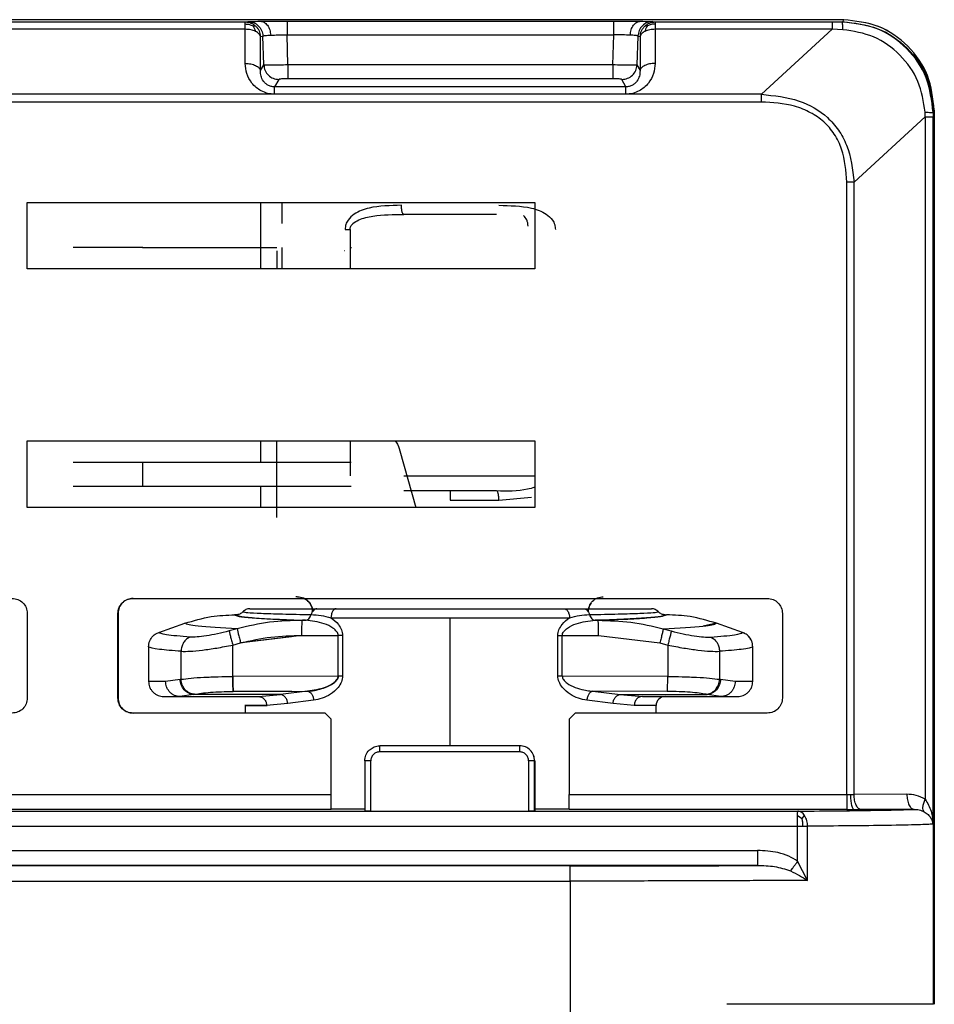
# Model space of a CAD drawing. Header units: millimetres. Extents: x -186 to 167, y -17 to 277.
# Tile 29 of 44: x -39 to -9, y 237 to 270. Entities that reach past the tile are written whole.
import ezdxf

# ---------------------------------------------------------------- set-up
doc = ezdxf.new("R2010")
doc.units = ezdxf.units.MM

msp = doc.modelspace()

# ---------------------------------------------------------------- linework, layer by layer
at = {"color": 7, "linetype": 'Continuous', "lineweight": 25}
for p, q in [((-85.374, 269.96), (-31.456, 269.96)), ((-11.645, 270.034), (-60.312, 270.034)), ((-31.456, 269.96), (-31.37, 269.973)), ((-30.072, 269.984), (-19.252, 269.984)), ((-17.96, 269.973), (-17.882, 269.96)), ((-17.882, 269.96), (-12.023, 269.96)), ((-12.023, 269.96), (-11.688, 269.96)), ((-11.688, 269.96), (-11.667, 269.965)), ((-11.667, 269.965), (-11.648, 270.034)), ((-31.457, 269.716), (-85.375, 269.716)), ((-31.455, 268.586), (-31.457, 269.716)), ((-17.883, 269.716), (-17.889, 268.586)), ((-12.024, 269.716), (-17.883, 269.716)), ((-12.024, 269.716), (-14.37, 267.563)), ((-11.673, 269.703), (-12.024, 269.716)), ((-30.957, 269.477), (-30.872, 269.491)), ((-30.955, 268.347), (-30.957, 269.477)), ((-30.843, 268.536), (-30.872, 269.491)), ((-30.044, 268.535), (-30.074, 269.528)), ((-30.074, 269.528), (-19.253, 269.528)), ((-19.284, 268.535), (-19.253, 269.528)), ((-18.459, 269.491), (-18.488, 268.536)), ((-18.459, 269.491), (-18.381, 269.477)), ((-18.381, 269.477), (-18.387, 268.347)), ((-30.955, 268.347), (-30.843, 268.536)), ((-19.284, 268.535), (-30.044, 268.535)), ((-18.488, 268.536), (-18.387, 268.347)), ((-30.344, 268.056), (-30.489, 267.81)), ((-19.285, 268.081), (-30.045, 268.081)), ((-18.855, 267.81), (-18.987, 268.056)), ((-18.855, 267.81), (-30.489, 267.81)), ((-14.37, 267.563), (-85.378, 267.563)), ((-18.856, 267.568), (-30.49, 267.568)), ((-14.37, 267.306), (-85.379, 267.306)), ((-8.667, 266.965), (-8.648, 267.034)), ((-8.648, 267.034), (-8.645, 267.034)), ((-8.645, 267.034), (-8.645, 237.434)), ((-11.303, 264.654), (-8.945, 266.818)), ((-8.945, 266.818), (-8.951, 266.969)), ((-8.945, 266.818), (-8.945, 244.223)), ((-8.667, 266.965), (-8.686, 266.961)), ((-8.686, 266.961), (-8.686, 266.818)), ((-8.686, 243.4), (-8.686, 266.818)), ((-8.667, 237.434), (-8.667, 266.965)), ((-11.544, 244.38), (-11.544, 264.654)), ((-11.303, 244.381), (-11.303, 264.654)), ((-38.674, 263.986), (-21.874, 263.986)), ((-38.674, 261.786), (-38.674, 263.986)), ((-30.957, 263.986), (-30.957, 261.786)), ((-30.248, 263.986), (-30.248, 263.286)), ((-21.874, 263.986), (-21.874, 261.786)), ((-23.135, 263.588), (-26.208, 263.588)), ((-27.987, 263.088), (-27.987, 261.786)), ((-34.863, 262.486), (-30.412, 262.486)), ((-30.248, 262.486), (-30.248, 261.786)), ((-27.952, 262.486), (-27.94, 262.486)), ((-30.4, 261.786), (-30.4, 262.386)), ((-30.4, 262.386), (-30.397, 262.386)), ((-28.156, 262.386), (-28.169, 262.386)), ((-21.874, 261.786), (-38.674, 261.786)), ((-38.674, 256.086), (-21.874, 256.086)), ((-38.674, 253.886), (-38.674, 256.086)), ((-30.957, 256.086), (-30.957, 255.386)), ((-30.412, 253.553), (-30.412, 256.086)), ((-27.987, 256.086), (-27.987, 254.93)), ((-21.874, 256.086), (-21.874, 253.886)), ((-26.334, 255.755), (-25.812, 253.886)), ((-34.863, 255.386), (-27.952, 255.386)), ((-34.863, 255.386), (-34.863, 254.586)), ((-26.206, 254.93), (-21.874, 254.93)), ((-34.863, 254.586), (-27.952, 254.586)), ((-30.957, 254.586), (-30.957, 253.886)), ((-23.135, 254.43), (-26.208, 254.43)), ((-24.673, 254.13), (-23.059, 254.13)), ((-23.059, 254.13), (-21.985, 254.222)), ((-21.874, 253.886), (-38.674, 253.886)), ((-35.174, 250.875), (-14.174, 250.875)), ((-38.674, 250.375), (-38.674, 247.575)), ((-35.674, 247.575), (-35.674, 250.375)), ((-35.669, 250.375), (-35.674, 250.375)), ((-35.669, 250.375), (-35.669, 247.575)), ((-35.644, 250.375), (-35.64, 250.375)), ((-29.089, 250.53), (-28.444, 250.53)), ((-20.895, 250.53), (-20.248, 250.53)), ((-13.674, 250.375), (-13.674, 247.575)), ((-34.322, 249.747), (-33.458, 250.049)), ((-31.756, 250.33), (-31.807, 250.33)), ((-29.464, 250.147), (-29.565, 250.147)), ((-24.673, 245.994), (-24.673, 250.23)), ((-19.774, 250.147), (-19.875, 250.147)), ((-17.557, 250.33), (-17.506, 250.33)), ((-15.855, 250.049), (-16.299, 249.954)), ((-14.991, 249.747), (-15.855, 250.049)), ((-31.722, 249.869), (-31.986, 249.797)), ((-17.617, 249.869), (-17.353, 249.797)), ((-31.871, 249.329), (-31.609, 249.401)), ((-29.584, 249.648), (-31.609, 249.401)), ((-29.926, 249.602), (-31.581, 249.401)), ((-29.584, 249.648), (-28.381, 249.646)), ((-28.381, 248.301), (-28.381, 249.646)), ((-28.235, 249.646), (-28.235, 248.301)), ((-21.107, 248.301), (-21.107, 249.646)), ((-20.96, 249.646), (-19.758, 249.648)), ((-20.96, 248.301), (-20.96, 249.646)), ((-19.758, 249.648), (-17.732, 249.401)), ((-17.732, 249.401), (-17.47, 249.329)), ((-34.656, 249.274), (-34.656, 248.125)), ((-33.581, 248.194), (-33.581, 249.121)), ((-31.871, 248.287), (-31.871, 249.329)), ((-17.47, 249.329), (-17.47, 248.287)), ((-15.754, 249.121), (-15.754, 248.194)), ((-14.657, 248.125), (-14.657, 249.274)), ((-34.093, 248.125), (-34.656, 248.125)), ((-33.614, 248.187), (-34.093, 248.125)), ((-33.614, 248.187), (-33.581, 248.194)), ((-28.381, 248.301), (-31.871, 248.287)), ((-17.47, 248.287), (-20.96, 248.301)), ((-15.754, 248.194), (-15.721, 248.187)), ((-15.237, 248.125), (-15.721, 248.187)), ((-14.657, 248.125), (-15.237, 248.125)), ((-31.852, 247.791), (-29.392, 247.8)), ((-29.926, 247.798), (-31.827, 247.791)), ((-29.392, 247.8), (-30.289, 247.69)), ((-17.486, 247.791), (-19.947, 247.8)), ((-19.947, 247.8), (-19.045, 247.69)), ((-35.669, 247.575), (-35.674, 247.575)), ((-35.644, 247.575), (-35.64, 247.575)), ((-34.156, 247.625), (-31.019, 247.625)), ((-33.166, 247.69), (-33.621, 247.625)), ((-33.166, 247.69), (-33.135, 247.697)), ((-30.289, 247.69), (-33.166, 247.69)), ((-31.019, 247.625), (-30.289, 247.69)), ((-29.192, 247.502), (-30.052, 247.392)), ((-19.282, 247.392), (-20.146, 247.502)), ((-19.045, 247.69), (-16.168, 247.69)), ((-19.045, 247.69), (-18.309, 247.625)), ((-18.309, 247.625), (-15.157, 247.625)), ((-16.168, 247.69), (-16.199, 247.697)), ((-15.708, 247.625), (-16.168, 247.69)), ((-31.456, 247.325), (-31.456, 247.075)), ((-30.75, 247.325), (-31.455, 247.325)), ((-30.052, 247.392), (-30.75, 247.325)), ((-18.578, 247.325), (-19.282, 247.392)), ((-17.856, 247.075), (-17.856, 247.325)), ((-28.81, 247.075), (-35.174, 247.075)), ((-28.614, 246.875), (-28.814, 247.075)), ((-28.61, 246.875), (-28.81, 247.075)), ((-28.614, 244.38), (-28.614, 246.875)), ((-28.61, 246.875), (-28.614, 246.875)), ((-20.534, 247.075), (-20.734, 246.875)), ((-20.734, 246.875), (-20.734, 244.38)), ((-14.174, 247.075), (-20.534, 247.075)), ((-22.373, 245.994), (-27.002, 245.994)), ((-27.502, 245.494), (-27.502, 243.831)), ((-27.302, 243.829), (-27.302, 245.494)), ((-22.376, 245.794), (-27.002, 245.794)), ((-22.076, 245.494), (-22.076, 243.829)), ((-21.876, 243.831), (-21.876, 245.494)), ((-21.876, 245.494), (-21.873, 245.494)), ((-21.873, 245.494), (-21.873, 243.84)), ((-45.673, 244.38), (-28.614, 244.38)), ((-20.734, 244.38), (-11.544, 244.38)), ((-11.544, 244.38), (-11.42, 244.38)), ((-11.42, 244.38), (-11.303, 244.381)), ((-9.555, 244.389), (-11.303, 244.381)), ((-28.615, 243.88), (-45.675, 243.88)), ((-28.61, 243.895), (-28.615, 243.88)), ((-27.502, 243.89), (-28.61, 243.895)), ((-20.731, 243.895), (-21.873, 243.89)), ((-11.545, 243.88), (-20.735, 243.88)), ((-11.545, 243.88), (-11.298, 243.88)), ((-11.298, 243.88), (-11.064, 243.881)), ((-9.315, 243.889), (-11.064, 243.881)), ((-85.394, 243.829), (-13.168, 243.829)), ((-21.873, 243.84), (-21.876, 243.831)), ((-13.169, 243.681), (-13.022, 243.586)), ((-13.022, 243.586), (-12.938, 243.681)), ((-96.103, 243.329), (-12.842, 243.329)), ((-13.169, 242.168), (-13.169, 243.329)), ((-12.842, 241.538), (-12.842, 243.329)), ((-95.848, 242.53), (-14.499, 242.53)), ((-14.5, 242.03), (-93.939, 242.03)), ((-20.696, 242.014), (-85.401, 242.014)), ((-12.842, 241.538), (-13.169, 242.168)), ((-85.402, 241.514), (-20.697, 241.514)), ((-20.697, 241.514), (-20.697, 226.049))]:
    msp.add_line(p, q, dxfattribs=at)
msp.add_arc((-17.556, 247.325), 0.3, 90, 179.9208, dxfattribs=at)
for points in [[(-31.457, 269.894), (-31.457, 269.912), (-31.457, 269.95), (-31.457, 269.957), (-31.456, 269.96)], [(-31.456, 269.96), (-31.424, 269.958), (-31.361, 269.954), (-31.268, 269.926), (-31.182, 269.882), (-31.134, 269.84), (-31.11, 269.819)], [(-31.37, 269.973), (-31.307, 269.966), (-31.179, 269.952), (-31.016, 269.841), (-30.9, 269.682), (-30.881, 269.555), (-30.872, 269.491)], [(-30.072, 269.984), (-30.073, 269.977), (-30.073, 269.963), (-30.073, 269.859), (-30.074, 269.71), (-30.074, 269.589), (-30.074, 269.528)], [(-19.253, 269.528), (-19.253, 269.589), (-19.253, 269.71), (-19.253, 269.859), (-19.252, 269.963), (-19.252, 269.977), (-19.252, 269.984)], [(-17.96, 269.973), (-18.024, 269.966), (-18.152, 269.952), (-18.315, 269.841), (-18.431, 269.682), (-18.45, 269.555), (-18.459, 269.491)], [(-18.229, 269.819), (-18.204, 269.84), (-18.156, 269.882), (-18.07, 269.926), (-17.978, 269.954), (-17.914, 269.958), (-17.882, 269.96)], [(-17.882, 269.96), (-17.882, 269.957), (-17.882, 269.95), (-17.882, 269.912), (-17.882, 269.894)], [(-12.023, 269.96), (-12.023, 269.956), (-12.024, 269.949), (-12.024, 269.898), (-12.024, 269.821), (-12.024, 269.751), (-12.024, 269.716)], [(-11.667, 269.965), (-11.274, 269.92), (-10.488, 269.83), (-9.496, 269.136), (-8.803, 268.144), (-8.712, 267.358), (-8.667, 266.965)], [(-8.648, 267.034), (-8.693, 267.427), (-8.783, 268.213), (-9.477, 269.205), (-10.468, 269.899), (-11.254, 269.989), (-11.647, 270.034)], [(-8.645, 267.034), (-8.69, 267.427), (-8.78, 268.213), (-9.474, 269.205), (-10.466, 269.899), (-11.252, 269.989), (-11.645, 270.034)], [(-31.457, 269.716), (-31.457, 269.751), (-31.457, 269.822), (-31.457, 269.87), (-31.457, 269.894)], [(-31.115, 269.647), (-31.139, 269.658), (-31.187, 269.678), (-31.272, 269.7), (-31.363, 269.714), (-31.426, 269.715), (-31.457, 269.716)], [(-30.957, 269.477), (-30.961, 269.493), (-30.969, 269.525), (-31.002, 269.571), (-31.05, 269.613), (-31.093, 269.636), (-31.115, 269.647)], [(-31.11, 269.819), (-31.088, 269.796), (-31.044, 269.749), (-30.998, 269.664), (-30.966, 269.573), (-30.96, 269.509), (-30.957, 269.477)], [(-18.381, 269.477), (-18.378, 269.509), (-18.372, 269.573), (-18.34, 269.664), (-18.294, 269.749), (-18.25, 269.796), (-18.229, 269.819)], [(-18.225, 269.647), (-18.247, 269.636), (-18.29, 269.613), (-18.337, 269.571), (-18.37, 269.525), (-18.377, 269.493), (-18.381, 269.477)], [(-17.883, 269.716), (-17.914, 269.715), (-17.977, 269.714), (-18.068, 269.7), (-18.153, 269.678), (-18.201, 269.658), (-18.225, 269.647)], [(-17.882, 269.894), (-17.883, 269.87), (-17.883, 269.822), (-17.883, 269.751), (-17.883, 269.716)], [(-31.455, 268.586), (-31.392, 268.582), (-31.266, 268.576), (-31.105, 268.521), (-30.988, 268.443), (-30.966, 268.379), (-30.955, 268.347)], [(-30.843, 268.536), (-30.833, 268.473), (-30.814, 268.346), (-30.698, 268.188), (-30.535, 268.078), (-30.408, 268.063), (-30.344, 268.056)], [(-30.044, 268.535), (-30.044, 268.478), (-30.044, 268.363), (-30.044, 268.219), (-30.044, 268.114), (-30.045, 268.092), (-30.045, 268.081)], [(-19.284, 268.535), (-19.284, 268.478), (-19.284, 268.363), (-19.284, 268.219), (-19.284, 268.114), (-19.285, 268.092), (-19.285, 268.081)], [(-18.987, 268.056), (-18.923, 268.063), (-18.796, 268.078), (-18.633, 268.188), (-18.517, 268.346), (-18.498, 268.473), (-18.488, 268.536)], [(-17.889, 268.586), (-17.952, 268.582), (-18.077, 268.576), (-18.238, 268.521), (-18.355, 268.443), (-18.376, 268.379), (-18.387, 268.347)], [(-30.49, 267.568), (-30.49, 267.601), (-30.49, 267.666), (-30.49, 267.739), (-30.49, 267.792), (-30.489, 267.804), (-30.489, 267.81)], [(-18.856, 267.568), (-18.856, 267.601), (-18.856, 267.666), (-18.856, 267.739), (-18.856, 267.792), (-18.856, 267.804), (-18.855, 267.81)], [(-14.37, 267.306), (-14.37, 267.351), (-14.37, 267.442), (-14.37, 267.522), (-14.37, 267.563)], [(-8.945, 266.818), (-8.91, 266.818), (-8.838, 266.818), (-8.758, 266.818), (-8.702, 266.818), (-8.691, 266.818), (-8.686, 266.818)], [(-11.303, 264.654), (-11.341, 264.654), (-11.418, 264.654), (-11.502, 264.654), (-11.544, 264.654)], [(-28.152, 263.088), (-28.127, 263.088), (-28.075, 263.088), (-28.016, 263.088), (-27.987, 263.088)], [(-34.85, 262.486), (-35.152, 262.486), (-35.755, 262.486), (-36.516, 262.486), (-37.05, 262.486), (-37.121, 262.486), (-37.156, 262.486)], [(-37.157, 255.386), (-37.123, 255.386), (-37.055, 255.386), (-36.525, 255.386), (-35.767, 255.386), (-35.164, 255.386), (-34.863, 255.386)], [(-37.157, 254.586), (-37.123, 254.586), (-37.055, 254.586), (-36.525, 254.586), (-35.767, 254.586), (-35.164, 254.586), (-34.863, 254.586)], [(-37.156, 254.586), (-37.121, 254.586), (-37.05, 254.586), (-36.516, 254.586), (-35.755, 254.586), (-35.152, 254.586), (-34.85, 254.586)], [(-39.174, 250.875), (-39.108, 250.868), (-38.977, 250.853), (-38.812, 250.737), (-38.696, 250.572), (-38.681, 250.441), (-38.674, 250.375)], [(-35.674, 250.375), (-35.666, 250.441), (-35.651, 250.572), (-35.535, 250.737), (-35.37, 250.853), (-35.239, 250.868), (-35.174, 250.875)], [(-35.169, 250.875), (-35.234, 250.868), (-35.365, 250.853), (-35.53, 250.737), (-35.646, 250.572), (-35.661, 250.441), (-35.669, 250.375)], [(-29.722, 250.93), (-29.657, 250.922), (-29.526, 250.907), (-29.36, 250.791), (-29.245, 250.626), (-29.23, 250.495), (-29.222, 250.43)], [(-20.103, 250.43), (-20.096, 250.495), (-20.081, 250.626), (-19.965, 250.791), (-19.8, 250.907), (-19.669, 250.922), (-19.603, 250.93)], [(-14.174, 250.875), (-14.108, 250.868), (-13.977, 250.853), (-13.812, 250.737), (-13.696, 250.572), (-13.681, 250.441), (-13.674, 250.375)], [(-29.584, 249.648), (-29.583, 249.712), (-29.583, 249.84), (-29.578, 250.003), (-29.572, 250.119), (-29.567, 250.138), (-29.565, 250.147)], [(-28.619, 250.23), (-28.011, 250.23), (-26.795, 250.23), (-25.381, 250.23), (-24.673, 250.23)], [(-24.673, 250.23), (-23.966, 250.23), (-22.551, 250.23), (-21.331, 250.23), (-20.722, 250.23)], [(-19.758, 249.648), (-19.758, 249.712), (-19.758, 249.84), (-19.762, 250.003), (-19.768, 250.119), (-19.772, 250.138), (-19.774, 250.147)], [(-28.235, 249.646), (-28.258, 249.646), (-28.304, 249.646), (-28.356, 249.646), (-28.381, 249.646)], [(-21.107, 249.646), (-21.084, 249.646), (-21.038, 249.646), (-20.986, 249.646), (-20.96, 249.646)], [(-31.871, 248.287), (-31.871, 248.227), (-31.87, 248.105), (-31.865, 247.948), (-31.859, 247.831), (-31.855, 247.804), (-31.852, 247.791)], [(-28.235, 248.301), (-28.258, 248.301), (-28.304, 248.301), (-28.356, 248.301), (-28.381, 248.301)], [(-20.96, 248.301), (-20.986, 248.301), (-21.038, 248.301), (-21.084, 248.301), (-21.107, 248.301)], [(-17.486, 247.791), (-17.484, 247.804), (-17.48, 247.831), (-17.475, 247.948), (-17.471, 248.105), (-17.47, 248.227), (-17.47, 248.287)], [(-38.674, 247.575), (-38.681, 247.51), (-38.696, 247.379), (-38.812, 247.213), (-38.977, 247.098), (-39.108, 247.083), (-39.174, 247.075)], [(-35.174, 247.075), (-35.239, 247.083), (-35.37, 247.098), (-35.535, 247.213), (-35.651, 247.379), (-35.666, 247.51), (-35.674, 247.575)], [(-35.669, 247.575), (-35.661, 247.51), (-35.646, 247.379), (-35.53, 247.213), (-35.365, 247.098), (-35.234, 247.083), (-35.169, 247.075)], [(-13.674, 247.575), (-13.681, 247.51), (-13.696, 247.379), (-13.812, 247.213), (-13.977, 247.098), (-14.108, 247.083), (-14.174, 247.075)], [(-27.002, 245.794), (-27.002, 245.82), (-27.002, 245.872), (-27.002, 245.938), (-27.002, 245.985), (-27.002, 245.991), (-27.002, 245.994)], [(-22.376, 245.994), (-22.376, 245.991), (-22.376, 245.985), (-22.376, 245.938), (-22.376, 245.872), (-22.376, 245.82), (-22.376, 245.794)], [(-21.876, 245.494), (-21.883, 245.559), (-21.898, 245.69), (-22.014, 245.856), (-22.179, 245.971), (-22.31, 245.986), (-22.376, 245.994)], [(-21.873, 245.494), (-21.881, 245.559), (-21.896, 245.69), (-22.011, 245.856), (-22.177, 245.971), (-22.308, 245.986), (-22.373, 245.994)], [(-27.302, 245.494), (-27.328, 245.494), (-27.381, 245.494), (-27.447, 245.494), (-27.493, 245.494), (-27.499, 245.494), (-27.502, 245.494)], [(-21.876, 245.494), (-21.879, 245.494), (-21.885, 245.494), (-21.931, 245.494), (-21.998, 245.494), (-22.05, 245.494), (-22.076, 245.494)], [(-28.615, 243.88), (-28.615, 243.888), (-28.614, 243.904), (-28.614, 244.02), (-28.614, 244.184), (-28.614, 244.315), (-28.614, 244.38)], [(-20.735, 243.88), (-20.735, 243.888), (-20.734, 243.904), (-20.734, 244.02), (-20.734, 244.184), (-20.734, 244.315), (-20.734, 244.38)], [(-11.544, 244.38), (-11.544, 244.315), (-11.544, 244.184), (-11.544, 244.02), (-11.545, 243.904), (-11.545, 243.888), (-11.545, 243.88)], [(-11.064, 243.881), (-11.095, 243.889), (-11.157, 243.905), (-11.236, 244.02), (-11.292, 244.185), (-11.299, 244.316), (-11.303, 244.381)], [(-9.555, 244.389), (-9.551, 244.324), (-9.543, 244.194), (-9.488, 244.029), (-9.409, 243.913), (-9.346, 243.897), (-9.315, 243.889)], [(-27.302, 243.829), (-27.328, 243.829), (-27.381, 243.83), (-27.447, 243.83), (-27.493, 243.83), (-27.499, 243.831), (-27.502, 243.831)], [(-21.876, 243.831), (-21.879, 243.831), (-21.885, 243.83), (-21.931, 243.83), (-21.998, 243.83), (-22.05, 243.829), (-22.076, 243.829)], [(-13.169, 243.681), (-13.169, 243.703), (-13.169, 243.747), (-13.169, 243.792), (-13.168, 243.823), (-13.168, 243.827), (-13.168, 243.829)], [(-13.169, 243.329), (-13.169, 243.362), (-13.169, 243.427), (-13.169, 243.52), (-13.169, 243.608), (-13.169, 243.657), (-13.169, 243.681)], [(-14.499, 242.53), (-14.499, 242.465), (-14.499, 242.334), (-14.499, 242.17), (-14.5, 242.054), (-14.5, 242.038), (-14.5, 242.03)], [(-20.697, 241.514), (-20.697, 241.579), (-20.697, 241.709), (-20.697, 241.874), (-20.696, 241.99), (-20.696, 242.006), (-20.696, 242.014)], [(-8.667, 237.434), (-8.761, 237.434), (-8.95, 237.434), (-10.411, 237.434), (-12.58, 237.434), (-14.533, 237.434), (-15.51, 237.434)]]:
    msp.add_open_spline(points, degree=3, dxfattribs=at)
for points, knots in [([(-31.37, 269.973), (-31.344, 269.975), (-31.292, 269.978), (-31.065, 269.98), (-30.951, 269.981)], [0, 0, 0, 0, 0.499473, 1, 1, 1, 1]), ([(-30.951, 269.981), (-30.821, 269.982), (-30.56, 269.984), (-30.235, 269.984), (-30.072, 269.984)], [0, 0, 0, 0, 0.499819, 1, 1, 1, 1]), ([(-30.951, 269.981), (-30.911, 269.975), (-30.828, 269.961), (-30.718, 269.857), (-30.639, 269.704), (-30.622, 269.582), (-30.614, 269.524)], [0, 0, 0, 0, 0.2412481, 0.5, 0.7587519, 1, 1, 1, 1]), ([(-19.252, 269.984), (-19.089, 269.984), (-18.764, 269.984), (-18.505, 269.982), (-18.375, 269.981)], [0, 0, 0, 0, 0.5002062, 1, 1, 1, 1]), ([(-18.713, 269.524), (-18.706, 269.582), (-18.689, 269.704), (-18.609, 269.857), (-18.499, 269.961), (-18.415, 269.975), (-18.375, 269.981)], [0, 0, 0, 0, 0.241248, 0.5, 0.758752, 1, 1, 1, 1]), ([(-18.375, 269.981), (-18.262, 269.98), (-18.036, 269.978), (-17.985, 269.975), (-17.96, 269.973)], [0, 0, 0, 0, 0.500526, 1, 1, 1, 1]), ([(-11.673, 269.703), (-11.674, 269.739), (-11.675, 269.813), (-11.679, 269.894), (-11.683, 269.949), (-11.686, 269.956), (-11.688, 269.96)], [0, 0, 0, 0, 0.245606, 0.5, 0.754394, 1, 1, 1, 1]), ([(-8.686, 266.961), (-8.731, 267.355), (-8.822, 268.141), (-9.516, 269.129), (-10.505, 269.824), (-11.292, 269.914), (-11.688, 269.96)], [0, 0, 0, 0, 0.250786, 0.499519, 0.748509, 1, 1, 1, 1]), ([(-31.457, 269.894), (-31.41, 269.89), (-31.319, 269.884), (-31.238, 269.845), (-31.198, 269.826)], [0, 0, 0, 0, 0.510837, 1, 1, 1, 1]), ([(-31.198, 269.826), (-31.18, 269.829), (-31.141, 269.836), (-31.12, 269.825), (-31.11, 269.819)], [0, 0, 0, 0, 0.4847408, 1, 1, 1, 1]), ([(-31.115, 269.647), (-31.125, 269.682), (-31.143, 269.749), (-31.18, 269.801), (-31.198, 269.826)], [0, 0, 0, 0, 0.514816, 1, 1, 1, 1]), ([(-18.229, 269.819), (-18.218, 269.825), (-18.198, 269.836), (-18.159, 269.829), (-18.141, 269.826)], [0, 0, 0, 0, 0.515259, 1, 1, 1, 1]), ([(-18.141, 269.826), (-18.159, 269.801), (-18.196, 269.749), (-18.215, 269.682), (-18.225, 269.647)], [0, 0, 0, 0, 0.485184, 1, 1, 1, 1]), ([(-17.882, 269.894), (-17.929, 269.89), (-18.021, 269.884), (-18.101, 269.845), (-18.141, 269.826)], [0, 0, 0, 0, 0.510837, 1, 1, 1, 1]), ([(-8.951, 266.969), (-9.005, 267.318), (-9.112, 268.021), (-9.747, 268.901), (-10.623, 269.541), (-11.324, 269.649), (-11.673, 269.703)], [0, 0, 0, 0, 0.249109, 0.500458, 0.751531, 1, 1, 1, 1]), ([(-30.872, 269.491), (-30.865, 269.495), (-30.852, 269.502), (-30.778, 269.514), (-30.678, 269.52), (-30.614, 269.524)], [0, 0, 0, 0, 0.277804, 0.537328, 1, 1, 1, 1]), ([(-30.614, 269.524), (-30.534, 269.526), (-30.374, 269.531), (-30.173, 269.529), (-30.074, 269.528)], [0, 0, 0, 0, 0.502226, 1, 1, 1, 1]), ([(-18.713, 269.524), (-18.794, 269.526), (-18.953, 269.531), (-19.154, 269.529), (-19.253, 269.528)], [0, 0, 0, 0, 0.502527, 1, 1, 1, 1]), ([(-18.459, 269.491), (-18.465, 269.495), (-18.478, 269.502), (-18.551, 269.514), (-18.65, 269.52), (-18.713, 269.524)], [0, 0, 0, 0, 0.278007, 0.537598, 1, 1, 1, 1]), ([(-30.49, 267.568), (-30.566, 267.573), (-30.72, 267.584), (-30.926, 267.668), (-31.101, 267.785), (-31.278, 267.971), (-31.424, 268.242), (-31.445, 268.472), (-31.455, 268.586)], [0, 0, 0, 0, 0.134704, 0.272281, 0.396354, 0.526418, 0.766259, 1, 1, 1, 1]), ([(-30.489, 267.81), (-30.527, 267.813), (-30.607, 267.819), (-30.709, 267.864), (-30.794, 267.926), (-30.88, 268.026), (-30.946, 268.17), (-30.952, 268.287), (-30.955, 268.347)], [0, 0, 0, 0, 0.108966, 0.227181, 0.340126, 0.47277, 0.732796, 1, 1, 1, 1]), ([(-30.044, 268.535), (-30.144, 268.534), (-30.346, 268.53), (-30.6, 268.529), (-30.748, 268.53), (-30.823, 268.533), (-30.836, 268.535), (-30.843, 268.536)], [0, 0, 0, 0, 0.246817, 0.500484, 0.726699, 0.85757, 1, 1, 1, 1]), ([(-18.488, 268.536), (-18.495, 268.535), (-18.507, 268.533), (-18.581, 268.53), (-18.729, 268.529), (-18.981, 268.53), (-19.184, 268.534), (-19.284, 268.535)], [0, 0, 0, 0, 0.142427, 0.273297, 0.499516, 0.753165, 1, 1, 1, 1]), ([(-17.889, 268.586), (-17.899, 268.473), (-17.92, 268.243), (-18.067, 267.972), (-18.243, 267.786), (-18.418, 267.668), (-18.625, 267.584), (-18.78, 267.573), (-18.856, 267.568)], [0, 0, 0, 0, 0.2332629, 0.4725387, 0.6019931, 0.7266931, 0.8644973, 1, 1, 1, 1]), ([(-18.387, 268.347), (-18.39, 268.287), (-18.396, 268.17), (-18.463, 268.027), (-18.55, 267.926), (-18.634, 267.864), (-18.737, 267.819), (-18.817, 267.813), (-18.855, 267.81)], [0, 0, 0, 0, 0.26667, 0.526161, 0.658858, 0.771925, 0.890625, 1, 1, 1, 1]), ([(-30.045, 268.081), (-30.083, 268.08), (-30.159, 268.08), (-30.256, 268.074), (-30.325, 268.066), (-30.338, 268.059), (-30.344, 268.056)], [0, 0, 0, 0, 0.247907, 0.499405, 0.749354, 1, 1, 1, 1]), ([(-18.987, 268.056), (-18.993, 268.059), (-19.004, 268.066), (-19.074, 268.074), (-19.17, 268.08), (-19.246, 268.08), (-19.285, 268.081)], [0, 0, 0, 0, 0.249732, 0.501056, 0.748683, 1, 1, 1, 1]), ([(-14.37, 267.563), (-13.945, 267.52), (-13.157, 267.441), (-12.285, 266.943), (-11.802, 266.388), (-11.419, 265.686), (-11.35, 265.075), (-11.303, 264.654)], [0, 0, 0, 0, 0.269228, 0.498879, 0.614769, 0.734196, 1, 1, 1, 1]), ([(-11.544, 264.654), (-11.569, 265.025), (-11.608, 265.584), (-11.934, 266.252), (-12.29, 266.668), (-12.744, 266.98), (-13.435, 267.253), (-13.998, 267.285), (-14.37, 267.306)], [0, 0, 0, 0, 0.250328, 0.376731, 0.498928, 0.619294, 0.748282, 1, 1, 1, 1]), ([(-8.951, 266.969), (-8.915, 266.968), (-8.842, 266.967), (-8.76, 266.965), (-8.702, 266.963), (-8.691, 266.962), (-8.686, 266.961)], [0, 0, 0, 0, 0.245819, 0.5, 0.754181, 1, 1, 1, 1]), ([(-26.285, 263.888), (-26.651, 263.881), (-27.205, 263.871), (-27.791, 263.664), (-28.034, 263.443), (-28.135, 263.258), (-28.147, 263.145), (-28.152, 263.088)], [0, 0, 0, 0, 0.480791, 0.728693, 0.859134, 0.928137, 1, 1, 1, 1]), ([(-26.208, 263.588), (-26.217, 263.592), (-26.232, 263.598), (-26.25, 263.635), (-26.263, 263.674), (-26.273, 263.722), (-26.282, 263.792), (-26.284, 263.85), (-26.285, 263.888)], [0, 0, 0, 0, 0.239457, 0.368361, 0.5, 0.631639, 0.760543, 1, 1, 1, 1]), ([(-23.059, 263.888), (-22.693, 263.881), (-22.137, 263.871), (-21.55, 263.664), (-21.305, 263.441), (-21.203, 263.255), (-21.193, 263.142), (-21.188, 263.088)], [0, 0, 0, 0, 0.480763, 0.72865, 0.859083, 0.93225, 1, 1, 1, 1]), ([(-27.987, 263.088), (-27.985, 263.106), (-27.982, 263.143), (-27.954, 263.212), (-27.868, 263.317), (-27.625, 263.453), (-27.063, 263.579), (-26.552, 263.584), (-26.208, 263.588)], [0, 0, 0, 0, 0.026886, 0.05423, 0.110823, 0.230564, 0.481693, 1, 1, 1, 1]), ([(-22.095, 263.202), (-22.098, 263.237), (-22.102, 263.306), (-22.142, 263.432), (-22.203, 263.507), (-22.242, 263.556)], [0, 0, 0, 0, 0.270486, 0.527656, 1, 1, 1, 1]), ([(-26.508, 256.086), (-26.493, 256.071), (-26.405, 255.982), (-26.366, 255.858), (-26.334, 255.755)], [0, 0, 0, 0, 0.16381, 1, 1, 1, 1]), ([(-24.672, 254.43), (-24.672, 254.426), (-24.672, 254.419), (-24.672, 254.382), (-24.672, 254.343), (-24.672, 254.295), (-24.673, 254.225), (-24.673, 254.167), (-24.673, 254.13)], [0, 0, 0, 0, 0.239457, 0.368361, 0.5, 0.631639, 0.760543, 1, 1, 1, 1]), ([(-21.874, 254.551), (-21.953, 254.528), (-22.352, 254.412), (-22.787, 254.422), (-23.135, 254.43)], [0, 0, 0, 0, 0.198042, 1, 1, 1, 1]), ([(-23.059, 254.13), (-23.06, 254.167), (-23.062, 254.225), (-23.071, 254.295), (-23.081, 254.343), (-23.093, 254.382), (-23.111, 254.419), (-23.126, 254.426), (-23.135, 254.43)], [0, 0, 0, 0, 0.239457, 0.368361, 0.5, 0.631639, 0.760543, 1, 1, 1, 1]), ([(-29.222, 250.43), (-29.225, 250.464), (-29.23, 250.533), (-29.266, 250.631), (-29.323, 250.72), (-29.421, 250.819), (-29.577, 250.909), (-29.716, 250.923), (-29.785, 250.93)], [0, 0, 0, 0, 0.122857, 0.250282, 0.370992, 0.500756, 0.7503, 1, 1, 1, 1]), ([(-19.999, 250.719), (-20.019, 250.69), (-20.059, 250.633), (-20.096, 250.534), (-20.101, 250.464), (-20.103, 250.43)], [0, 0, 0, 0, 0.335061, 0.668214, 1, 1, 1, 1]), ([(-31.533, 250.43), (-31.549, 250.414), (-31.58, 250.383), (-31.637, 250.352), (-31.697, 250.333), (-31.737, 250.331), (-31.756, 250.33)], [0, 0, 0, 0, 0.262295, 0.519913, 0.767253, 1, 1, 1, 1]), ([(-31.309, 250.53), (-31.33, 250.528), (-31.372, 250.526), (-31.433, 250.505), (-31.488, 250.474), (-31.518, 250.444), (-31.533, 250.43)], [0, 0, 0, 0, 0.247374, 0.500206, 0.752931, 1, 1, 1, 1]), ([(-31.533, 250.43), (-31.499, 250.421), (-31.431, 250.404), (-30.966, 250.38), (-30.27, 250.357), (-29.608, 250.345), (-29.277, 250.338)], [0, 0, 0, 0, 0.249585, 0.499505, 0.749596, 1, 1, 1, 1]), ([(-31.309, 250.53), (-31.185, 250.53), (-30.938, 250.53), (-29.705, 250.53), (-29.089, 250.53)], [0, 0, 0, 0, 0.500663, 1, 1, 1, 1]), ([(-29.089, 250.53), (-29.109, 250.527), (-29.149, 250.522), (-29.204, 250.481), (-29.25, 250.419), (-29.268, 250.365), (-29.277, 250.338)], [0, 0, 0, 0, 0.24429, 0.5, 0.75571, 1, 1, 1, 1]), ([(-28.444, 250.53), (-28.466, 250.526), (-28.5, 250.519), (-28.54, 250.482), (-28.568, 250.443), (-28.591, 250.395), (-28.613, 250.325), (-28.616, 250.267), (-28.619, 250.23)], [0, 0, 0, 0, 0.239457, 0.368361, 0.5, 0.631639, 0.760543, 1, 1, 1, 1]), ([(-28.444, 250.53), (-27.878, 250.53), (-26.718, 250.53), (-24.673, 250.53), (-22.626, 250.53), (-21.463, 250.53), (-20.895, 250.53)], [0, 0, 0, 0, 0.243905, 0.5, 0.756095, 1, 1, 1, 1]), ([(-20.895, 250.53), (-20.873, 250.526), (-20.84, 250.519), (-20.799, 250.482), (-20.772, 250.443), (-20.749, 250.395), (-20.728, 250.325), (-20.724, 250.267), (-20.722, 250.23)], [0, 0, 0, 0, 0.2394568, 0.3683607, 0.5, 0.6316393, 0.7605432, 1, 1, 1, 1]), ([(-20.248, 250.53), (-19.629, 250.53), (-18.389, 250.53), (-18.132, 250.53), (-18.004, 250.53)], [0, 0, 0, 0, 0.499337, 1, 1, 1, 1]), ([(-20.248, 250.53), (-20.228, 250.527), (-20.188, 250.522), (-20.133, 250.481), (-20.088, 250.419), (-20.07, 250.365), (-20.061, 250.338)], [0, 0, 0, 0, 0.24429, 0.5, 0.75571, 1, 1, 1, 1]), ([(-20.061, 250.338), (-19.728, 250.345), (-19.063, 250.357), (-18.36, 250.38), (-17.889, 250.404), (-17.816, 250.421), (-17.78, 250.43)], [0, 0, 0, 0, 0.250404, 0.500495, 0.750415, 1, 1, 1, 1]), ([(-17.78, 250.43), (-17.795, 250.444), (-17.825, 250.474), (-17.88, 250.505), (-17.941, 250.526), (-17.983, 250.528), (-18.004, 250.53)], [0, 0, 0, 0, 0.247069, 0.499794, 0.752626, 1, 1, 1, 1]), ([(-17.557, 250.33), (-17.576, 250.331), (-17.616, 250.333), (-17.676, 250.352), (-17.733, 250.383), (-17.764, 250.414), (-17.78, 250.43)], [0, 0, 0, 0, 0.232747, 0.480087, 0.737705, 1, 1, 1, 1]), ([(-33.458, 250.049), (-33.169, 250.136), (-32.629, 250.297), (-32.067, 250.32), (-31.807, 250.33)], [0, 0, 0, 0, 0.537031, 1, 1, 1, 1]), ([(-31.722, 249.869), (-32.223, 249.897), (-33.226, 249.952), (-33.381, 250.016), (-33.458, 250.049)], [0, 0, 0, 0, 0.499798, 1, 1, 1, 1]), ([(-31.807, 250.33), (-31.78, 250.313), (-31.726, 250.279), (-31.268, 250.23), (-30.57, 250.185), (-29.9, 250.16), (-29.565, 250.147)], [0, 0, 0, 0, 0.249968, 0.499947, 0.749934, 1, 1, 1, 1]), ([(-31.756, 250.33), (-31.728, 250.313), (-31.67, 250.278), (-31.2, 250.229), (-30.487, 250.184), (-29.805, 250.16), (-29.464, 250.147)], [0, 0, 0, 0, 0.249994, 0.499959, 0.749965, 1, 1, 1, 1]), ([(-29.565, 250.147), (-29.928, 250.138), (-30.657, 250.12), (-31.366, 249.953), (-31.722, 249.869)], [0, 0, 0, 0, 0.498351, 1, 1, 1, 1]), ([(-29.464, 250.147), (-29.445, 250.15), (-29.407, 250.156), (-29.352, 250.196), (-29.305, 250.257), (-29.286, 250.311), (-29.277, 250.338)], [0, 0, 0, 0, 0.2341492, 0.4856278, 0.7447637, 1, 1, 1, 1]), ([(-28.381, 249.646), (-28.384, 249.667), (-28.389, 249.711), (-28.442, 249.803), (-28.59, 249.93), (-28.945, 250.09), (-29.256, 250.124), (-29.464, 250.147)], [0, 0, 0, 0, 0.0450156, 0.0963795, 0.2302102, 0.4830374, 1, 1, 1, 1]), ([(-29.277, 250.338), (-29.168, 250.331), (-28.954, 250.318), (-28.729, 250.259), (-28.619, 250.23)], [0, 0, 0, 0, 0.509806, 1, 1, 1, 1]), ([(-28.619, 250.23), (-28.532, 250.164), (-28.395, 250.059), (-28.28, 249.871), (-28.241, 249.742), (-28.237, 249.678), (-28.235, 249.646)], [0, 0, 0, 0, 0.476374, 0.753327, 0.878108, 1, 1, 1, 1]), ([(-21.107, 249.646), (-21.105, 249.678), (-21.101, 249.741), (-21.062, 249.87), (-20.947, 250.059), (-20.809, 250.164), (-20.722, 250.23)], [0, 0, 0, 0, 0.12141, 0.246002, 0.523678, 1, 1, 1, 1]), ([(-20.96, 249.646), (-20.958, 249.667), (-20.953, 249.711), (-20.9, 249.803), (-20.751, 249.93), (-20.395, 250.09), (-20.084, 250.124), (-19.875, 250.147)], [0, 0, 0, 0, 0.045026, 0.096393, 0.230213, 0.483039, 1, 1, 1, 1]), ([(-20.722, 250.23), (-20.611, 250.259), (-20.385, 250.318), (-20.171, 250.331), (-20.061, 250.338)], [0, 0, 0, 0, 0.490194, 1, 1, 1, 1]), ([(-20.061, 250.338), (-20.052, 250.311), (-20.033, 250.257), (-19.986, 250.196), (-19.932, 250.156), (-19.893, 250.15), (-19.875, 250.147)], [0, 0, 0, 0, 0.255236, 0.514372, 0.765851, 1, 1, 1, 1]), ([(-19.875, 250.147), (-19.532, 250.16), (-18.847, 250.184), (-18.127, 250.229), (-17.65, 250.278), (-17.588, 250.313), (-17.557, 250.33)], [0, 0, 0, 0, 0.250035, 0.500041, 0.750006, 1, 1, 1, 1]), ([(-17.506, 250.33), (-17.535, 250.313), (-17.594, 250.279), (-18.059, 250.23), (-18.763, 250.185), (-19.437, 250.16), (-19.774, 250.147)], [0, 0, 0, 0, 0.249968, 0.499947, 0.749934, 1, 1, 1, 1]), ([(-19.774, 250.147), (-19.411, 250.138), (-18.682, 250.12), (-17.973, 249.953), (-17.617, 249.869)], [0, 0, 0, 0, 0.498351, 1, 1, 1, 1]), ([(-17.617, 249.869), (-17.112, 249.897), (-16.102, 249.952), (-15.937, 250.017), (-15.855, 250.049)], [0, 0, 0, 0, 0.499983, 1, 1, 1, 1]), ([(-15.855, 250.049), (-16.144, 250.136), (-16.684, 250.297), (-17.246, 250.32), (-17.506, 250.33)], [0, 0, 0, 0, 0.5370314, 1, 1, 1, 1]), ([(-34.656, 249.274), (-34.654, 249.309), (-34.65, 249.376), (-34.611, 249.497), (-34.534, 249.614), (-34.426, 249.703), (-34.352, 249.734), (-34.322, 249.747)], [0, 0, 0, 0, 0.167286, 0.328004, 0.613176, 0.838175, 1, 1, 1, 1]), ([(-33.282, 249.591), (-33.585, 249.616), (-34.192, 249.666), (-34.278, 249.72), (-34.322, 249.747)], [0, 0, 0, 0, 0.500154, 1, 1, 1, 1]), ([(-31.986, 249.797), (-32.118, 249.763), (-32.382, 249.695), (-32.749, 249.628), (-33.069, 249.588), (-33.211, 249.59), (-33.282, 249.591)], [0, 0, 0, 0, 0.2502167, 0.5003039, 0.7501729, 1, 1, 1, 1]), ([(-31.986, 249.797), (-31.983, 249.781), (-31.978, 249.746), (-31.951, 249.633), (-31.914, 249.488), (-31.885, 249.381), (-31.871, 249.329)], [0, 0, 0, 0, 0.2429, 0.5, 0.7571, 1, 1, 1, 1]), ([(-31.722, 249.869), (-31.719, 249.852), (-31.714, 249.817), (-31.688, 249.704), (-31.651, 249.56), (-31.623, 249.453), (-31.609, 249.401)], [0, 0, 0, 0, 0.242955, 0.500005, 0.75705, 1, 1, 1, 1]), ([(-17.617, 249.869), (-17.62, 249.852), (-17.626, 249.817), (-17.653, 249.704), (-17.689, 249.56), (-17.718, 249.453), (-17.732, 249.401)], [0, 0, 0, 0, 0.242955, 0.500005, 0.75705, 1, 1, 1, 1]), ([(-17.353, 249.797), (-17.356, 249.781), (-17.362, 249.746), (-17.389, 249.633), (-17.426, 249.488), (-17.456, 249.381), (-17.47, 249.329)], [0, 0, 0, 0, 0.2429, 0.5, 0.7571, 1, 1, 1, 1]), ([(-17.353, 249.797), (-17.221, 249.763), (-16.957, 249.695), (-16.588, 249.628), (-16.268, 249.588), (-16.125, 249.59), (-16.053, 249.591)], [0, 0, 0, 0, 0.250217, 0.500304, 0.750173, 1, 1, 1, 1]), ([(-16.053, 249.591), (-15.746, 249.616), (-15.131, 249.665), (-15.038, 249.72), (-14.991, 249.747)], [0, 0, 0, 0, 0.500138, 1, 1, 1, 1]), ([(-14.657, 249.274), (-14.659, 249.309), (-14.663, 249.376), (-14.702, 249.497), (-14.779, 249.614), (-14.887, 249.703), (-14.961, 249.734), (-14.991, 249.747)], [0, 0, 0, 0, 0.167286, 0.328004, 0.613176, 0.838175, 1, 1, 1, 1]), ([(-14.657, 249.274), (-14.663, 249.336), (-14.677, 249.462), (-14.769, 249.602), (-14.878, 249.697), (-14.951, 249.729), (-14.991, 249.747)], [0, 0, 0, 0, 0.299251, 0.612516, 0.78803, 1, 1, 1, 1]), ([(-33.282, 249.591), (-33.322, 249.57), (-33.405, 249.527), (-33.502, 249.412), (-33.567, 249.273), (-33.577, 249.171), (-33.581, 249.121)], [0, 0, 0, 0, 0.244094, 0.5, 0.755906, 1, 1, 1, 1]), ([(-31.609, 249.401), (-31.277, 249.476), (-30.61, 249.626), (-29.927, 249.64), (-29.584, 249.648)], [0, 0, 0, 0, 0.498172, 1, 1, 1, 1]), ([(-16.053, 249.591), (-16.013, 249.57), (-15.93, 249.527), (-15.833, 249.412), (-15.768, 249.273), (-15.759, 249.171), (-15.754, 249.121)], [0, 0, 0, 0, 0.244094, 0.5, 0.755906, 1, 1, 1, 1]), ([(-33.581, 249.121), (-33.849, 249.142), (-34.489, 249.191), (-34.595, 249.244), (-34.656, 249.274)], [0, 0, 0, 0, 0.419291, 1, 1, 1, 1]), ([(-33.581, 249.121), (-33.488, 249.12), (-33.302, 249.118), (-32.885, 249.158), (-32.4, 249.226), (-32.051, 249.294), (-31.871, 249.329)], [0, 0, 0, 0, 0.249104, 0.500376, 0.743589, 1, 1, 1, 1]), ([(-17.47, 249.329), (-17.29, 249.294), (-16.94, 249.226), (-16.454, 249.158), (-16.035, 249.118), (-15.848, 249.12), (-15.754, 249.121)], [0, 0, 0, 0, 0.25643, 0.499624, 0.750913, 1, 1, 1, 1]), ([(-14.657, 249.274), (-14.723, 249.244), (-14.837, 249.191), (-15.483, 249.142), (-15.754, 249.121)], [0, 0, 0, 0, 0.580709, 1, 1, 1, 1]), ([(-34.656, 248.125), (-34.65, 248.062), (-34.64, 247.966), (-34.577, 247.849), (-34.513, 247.769), (-34.433, 247.705), (-34.316, 247.642), (-34.219, 247.632), (-34.156, 247.625)], [0, 0, 0, 0, 0.239457, 0.368361, 0.5, 0.631639, 0.760543, 1, 1, 1, 1]), ([(-33.621, 247.625), (-33.68, 247.632), (-33.772, 247.642), (-33.882, 247.705), (-33.957, 247.769), (-34.018, 247.849), (-34.077, 247.966), (-34.087, 248.062), (-34.093, 248.125)], [0, 0, 0, 0, 0.2394568, 0.3683607, 0.5, 0.6316393, 0.7605432, 1, 1, 1, 1]), ([(-33.166, 247.69), (-33.221, 247.7), (-33.334, 247.719), (-33.482, 247.836), (-33.587, 248), (-33.605, 248.126), (-33.614, 248.187)], [0, 0, 0, 0, 0.240753, 0.5, 0.759247, 1, 1, 1, 1]), ([(-33.581, 248.194), (-33.48, 248.208), (-33.282, 248.235), (-32.843, 248.263), (-32.367, 248.282), (-32.033, 248.286), (-31.871, 248.287)], [0, 0, 0, 0, 0.271837, 0.529073, 0.771769, 1, 1, 1, 1]), ([(-33.135, 247.697), (-33.19, 247.707), (-33.303, 247.727), (-33.45, 247.843), (-33.555, 248.007), (-33.573, 248.133), (-33.581, 248.194)], [0, 0, 0, 0, 0.240762, 0.5, 0.759238, 1, 1, 1, 1]), ([(-31.852, 247.791), (-31.855, 247.803), (-31.859, 247.829), (-31.865, 247.947), (-31.87, 248.107), (-31.871, 248.229), (-31.871, 248.287)], [0, 0, 0, 0, 0.24152, 0.5, 0.75848, 1, 1, 1, 1]), ([(-29.392, 247.8), (-29.358, 247.803), (-29.163, 247.819), (-28.87, 247.89), (-28.572, 248.029), (-28.436, 248.152), (-28.388, 248.239), (-28.384, 248.282), (-28.381, 248.301)], [0, 0, 0, 0, 0.089616, 0.518179, 0.770316, 0.902753, 0.954338, 1, 1, 1, 1]), ([(-28.381, 248.301), (-28.384, 248.278), (-28.39, 248.23), (-28.443, 248.145), (-28.576, 248.028), (-28.903, 247.871), (-29.195, 247.829), (-29.392, 247.8)], [0, 0, 0, 0, 0.054298, 0.110729, 0.230055, 0.482311, 1, 1, 1, 1]), ([(-28.235, 248.301), (-28.237, 248.269), (-28.241, 248.203), (-28.282, 248.07), (-28.404, 247.879), (-28.632, 247.694), (-28.913, 247.553), (-29.099, 247.519), (-29.192, 247.502)], [0, 0, 0, 0, 0.062542, 0.127009, 0.27212, 0.519418, 0.760296, 1, 1, 1, 1]), ([(-20.146, 247.502), (-20.24, 247.519), (-20.427, 247.553), (-20.709, 247.694), (-20.937, 247.879), (-21.059, 248.07), (-21.101, 248.203), (-21.105, 248.269), (-21.107, 248.301)], [0, 0, 0, 0, 0.239703, 0.48058, 0.727878, 0.872965, 0.937438, 1, 1, 1, 1]), ([(-20.96, 248.301), (-20.958, 248.282), (-20.953, 248.24), (-20.906, 248.152), (-20.769, 248.029), (-20.533, 247.919), (-20.276, 247.845), (-20.079, 247.811), (-19.981, 247.803), (-19.947, 247.8)], [0, 0, 0, 0, 0.045617, 0.097162, 0.229517, 0.481476, 0.739994, 0.910489, 1, 1, 1, 1]), ([(-17.47, 248.287), (-17.308, 248.286), (-16.974, 248.282), (-16.497, 248.263), (-16.055, 248.235), (-15.856, 248.208), (-15.754, 248.194)], [0, 0, 0, 0, 0.228231, 0.470927, 0.728163, 1, 1, 1, 1]), ([(-16.199, 247.697), (-16.145, 247.707), (-16.032, 247.727), (-15.885, 247.843), (-15.781, 248.007), (-15.763, 248.133), (-15.754, 248.194)], [0, 0, 0, 0, 0.240762, 0.5, 0.759238, 1, 1, 1, 1]), ([(-15.721, 248.187), (-15.73, 248.126), (-15.748, 248), (-15.853, 247.836), (-16, 247.719), (-16.114, 247.7), (-16.168, 247.69)], [0, 0, 0, 0, 0.2407529, 0.5, 0.7592471, 1, 1, 1, 1]), ([(-15.237, 248.125), (-15.243, 248.062), (-15.252, 247.966), (-15.311, 247.849), (-15.372, 247.769), (-15.447, 247.705), (-15.557, 247.642), (-15.648, 247.632), (-15.708, 247.625)], [0, 0, 0, 0, 0.2394568, 0.3683607, 0.5, 0.6316393, 0.7605432, 1, 1, 1, 1]), ([(-15.157, 247.625), (-15.094, 247.632), (-14.997, 247.642), (-14.88, 247.705), (-14.8, 247.769), (-14.736, 247.849), (-14.673, 247.966), (-14.663, 248.062), (-14.657, 248.125)], [0, 0, 0, 0, 0.2394568, 0.3683607, 0.5, 0.6316393, 0.7605432, 1, 1, 1, 1]), ([(-33.135, 247.697), (-33.066, 247.71), (-32.928, 247.736), (-32.615, 247.765), (-32.252, 247.785), (-31.985, 247.789), (-31.852, 247.791)], [0, 0, 0, 0, 0.2501313, 0.500173, 0.7501125, 1, 1, 1, 1]), ([(-29.392, 247.8), (-29.368, 247.794), (-29.318, 247.78), (-29.253, 247.709), (-29.205, 247.612), (-29.196, 247.538), (-29.192, 247.502)], [0, 0, 0, 0, 0.241173, 0.5, 0.758827, 1, 1, 1, 1]), ([(-19.947, 247.8), (-19.971, 247.794), (-20.021, 247.78), (-20.086, 247.709), (-20.133, 247.612), (-20.142, 247.538), (-20.146, 247.502)], [0, 0, 0, 0, 0.241173, 0.5, 0.758827, 1, 1, 1, 1]), ([(-16.199, 247.697), (-16.269, 247.71), (-16.408, 247.736), (-16.722, 247.765), (-17.087, 247.785), (-17.353, 247.789), (-17.486, 247.791)], [0, 0, 0, 0, 0.250216, 0.500164, 0.749905, 1, 1, 1, 1]), ([(-31.019, 247.625), (-30.985, 247.621), (-30.933, 247.615), (-30.871, 247.578), (-30.828, 247.539), (-30.793, 247.491), (-30.76, 247.421), (-30.754, 247.363), (-30.75, 247.325)], [0, 0, 0, 0, 0.239457, 0.368361, 0.5, 0.631639, 0.760543, 1, 1, 1, 1]), ([(-30.052, 247.392), (-30.057, 247.428), (-30.067, 247.503), (-30.123, 247.6), (-30.201, 247.671), (-30.261, 247.684), (-30.289, 247.69)], [0, 0, 0, 0, 0.240984, 0.5, 0.759016, 1, 1, 1, 1]), ([(-19.282, 247.392), (-19.277, 247.428), (-19.266, 247.503), (-19.211, 247.6), (-19.133, 247.671), (-19.073, 247.684), (-19.045, 247.69)], [0, 0, 0, 0, 0.2409836, 0.5, 0.7590163, 1, 1, 1, 1]), ([(-18.309, 247.625), (-18.343, 247.621), (-18.395, 247.615), (-18.457, 247.578), (-18.5, 247.539), (-18.535, 247.491), (-18.568, 247.421), (-18.574, 247.363), (-18.578, 247.325)], [0, 0, 0, 0, 0.239457, 0.368361, 0.5, 0.631639, 0.760543, 1, 1, 1, 1]), ([(-31.455, 247.325), (-31.455, 247.325), (-31.515, 247.325), (-31.321, 247.325), (-30.931, 247.325), (-30.735, 247.325)], [0, 0, 0, 0, 0.005324, 0.502662, 1, 1, 1, 1]), ([(-17.858, 247.325), (-17.858, 247.325), (-17.798, 247.325), (-17.992, 247.325), (-18.382, 247.325), (-18.578, 247.325)], [0, 0, 0, 0, 0.005252, 0.502626, 1, 1, 1, 1]), ([(-27.502, 245.494), (-27.494, 245.558), (-27.477, 245.687), (-27.399, 245.822), (-27.331, 245.864), (-27.319, 245.872)], [0, 0, 0, 0, 0.4493119, 0.8986238, 1, 1, 1, 1]), ([(-27.319, 245.872), (-27.278, 245.904), (-27.186, 245.977), (-27.068, 245.988), (-27.002, 245.994)], [0, 0, 0, 0, 0.436421, 1, 1, 1, 1]), ([(-27.002, 245.794), (-27.041, 245.79), (-27.12, 245.781), (-27.204, 245.722), (-27.254, 245.66), (-27.292, 245.59), (-27.298, 245.531), (-27.302, 245.494)], [0, 0, 0, 0, 0.248289, 0.499589, 0.627029, 0.760356, 1, 1, 1, 1]), ([(-22.076, 245.494), (-22.08, 245.533), (-22.089, 245.612), (-22.148, 245.695), (-22.21, 245.746), (-22.28, 245.783), (-22.338, 245.79), (-22.376, 245.794)], [0, 0, 0, 0, 0.248289, 0.499589, 0.627029, 0.760356, 1, 1, 1, 1]), ([(-11.42, 244.38), (-11.418, 244.318), (-11.416, 244.221), (-11.4, 244.105), (-11.385, 244.025), (-11.365, 243.961), (-11.337, 243.898), (-11.313, 243.887), (-11.298, 243.88)], [0, 0, 0, 0, 0.239572, 0.3684407, 0.5000129, 0.6315833, 0.7604465, 1, 1, 1, 1]), ([(-8.945, 244.223), (-9.044, 244.273), (-9.238, 244.371), (-9.45, 244.383), (-9.555, 244.389)], [0, 0, 0, 0, 0.506158, 1, 1, 1, 1]), ([(-8.982, 243.808), (-8.995, 243.826), (-9.022, 243.864), (-9.026, 243.965), (-9.003, 244.089), (-8.964, 244.179), (-8.945, 244.223)], [0, 0, 0, 0, 0.243966, 0.5, 0.756034, 1, 1, 1, 1]), ([(-8.945, 244.223), (-8.87, 244.094), (-8.718, 243.833), (-8.696, 243.545), (-8.686, 243.4)], [0, 0, 0, 0, 0.49737, 1, 1, 1, 1]), ([(-13.168, 243.829), (-12.681, 243.833), (-11.708, 243.841), (-10.589, 243.856), (-9.737, 243.872), (-9.456, 243.883), (-9.315, 243.889)], [0, 0, 0, 0, 0.250008, 0.499925, 0.749957, 1, 1, 1, 1]), ([(-9.315, 243.889), (-9.258, 243.887), (-9.145, 243.882), (-9.036, 243.833), (-8.982, 243.808)], [0, 0, 0, 0, 0.506366, 1, 1, 1, 1]), ([(-12.938, 243.681), (-12.955, 243.704), (-12.988, 243.75), (-13.047, 243.795), (-13.108, 243.824), (-13.148, 243.827), (-13.168, 243.829)], [0, 0, 0, 0, 0.262604, 0.519801, 0.766823, 1, 1, 1, 1]), ([(-12.995, 243.329), (-12.996, 243.374), (-12.999, 243.465), (-13.015, 243.546), (-13.022, 243.586)], [0, 0, 0, 0, 0.499447, 1, 1, 1, 1]), ([(-12.842, 243.329), (-12.843, 243.36), (-12.846, 243.422), (-12.864, 243.515), (-12.894, 243.605), (-12.923, 243.656), (-12.938, 243.681)], [0, 0, 0, 0, 0.233176, 0.480197, 0.737395, 1, 1, 1, 1]), ([(-8.982, 243.808), (-8.936, 243.777), (-8.844, 243.716), (-8.732, 243.578), (-8.704, 243.471), (-8.686, 243.4)], [0, 0, 0, 0, 0.2512322, 0.5016808, 1, 1, 1, 1]), ([(-8.686, 243.4), (-8.807, 243.392), (-9.036, 243.377), (-10.1, 243.357), (-11.368, 243.341), (-12.378, 243.333), (-12.842, 243.329)], [0, 0, 0, 0, 0.301735, 0.569013, 0.801783, 1, 1, 1, 1]), ([(-13.169, 242.168), (-13.265, 242.229), (-13.467, 242.356), (-13.917, 242.496), (-14.271, 242.517), (-14.499, 242.53)], [0, 0, 0, 0, 0.241584, 0.511497, 1, 1, 1, 1]), ([(-20.696, 242.014), (-19.599, 242.015), (-17.405, 242.016), (-15.469, 242.025), (-14.5, 242.03)], [0, 0, 0, 0, 0.499985, 1, 1, 1, 1]), ([(-14.5, 242.03), (-14.309, 242.027), (-13.935, 242.023), (-13.579, 241.908), (-13.406, 241.852)], [0, 0, 0, 0, 0.511753, 1, 1, 1, 1]), ([(-13.169, 242.168), (-13.192, 242.138), (-13.237, 242.077), (-13.302, 241.991), (-13.36, 241.912), (-13.391, 241.872), (-13.406, 241.852)], [0, 0, 0, 0, 0.246736, 0.5, 0.753264, 1, 1, 1, 1]), ([(-13.406, 241.852), (-13.303, 241.801), (-13.097, 241.699), (-12.927, 241.592), (-12.842, 241.538)], [0, 0, 0, 0, 0.500647, 1, 1, 1, 1]), ([(-12.842, 241.538), (-13.426, 241.535), (-14.582, 241.527), (-16.564, 241.52), (-18.613, 241.515), (-20.008, 241.514), (-20.697, 241.514)], [0, 0, 0, 0, 0.258344, 0.511125, 0.758344, 1, 1, 1, 1])]:
    msp.add_open_spline(points, degree=3, knots=knots, dxfattribs=at)

doc.saveas('drawing.dxf')
